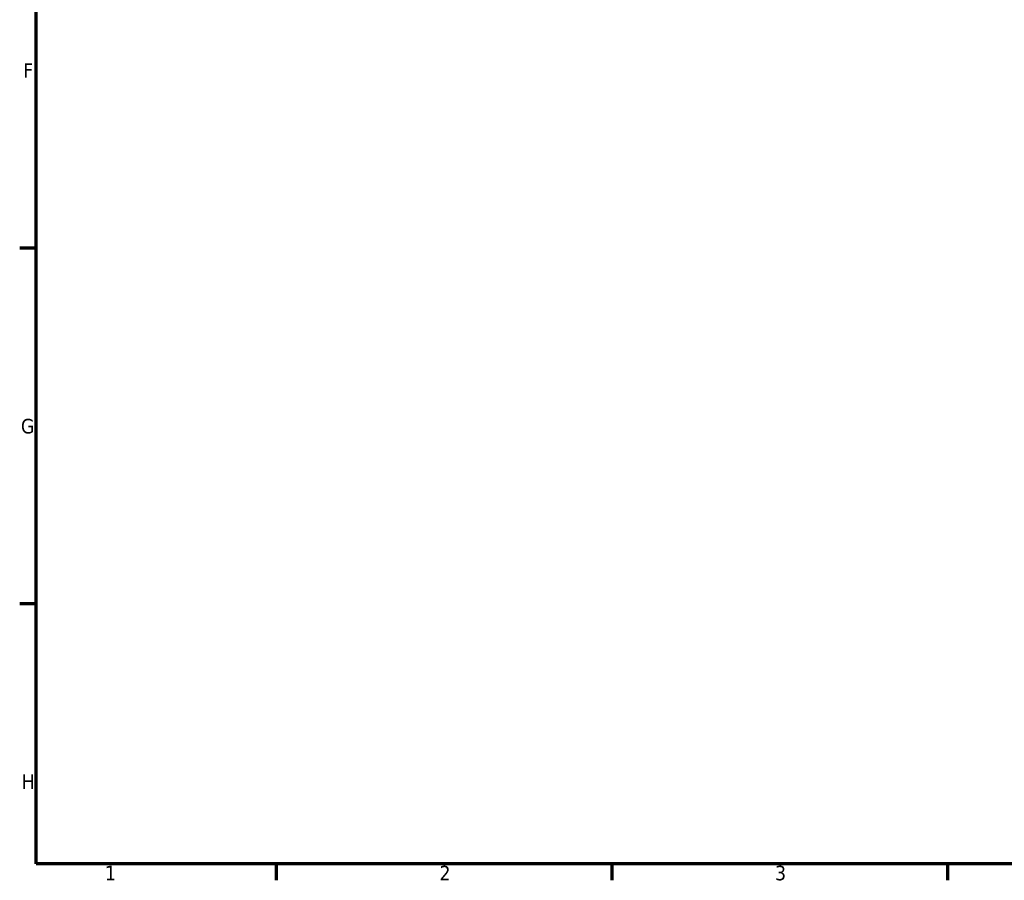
# Model space of a CAD drawing. Header units: millimetres. Extents: x 0 to 903, y -219 to 610.
# Tile 1 of 8: x 17 to 222, y 17 to 196. Entities that reach past the tile are written whole.
import ezdxf

# ---------------------------------------------------------------- set-up
doc = ezdxf.new("R2010")
doc.units = ezdxf.units.MM
doc.layers.add('Border (ANSI)', color=7, linetype='Continuous', lineweight=70)
doc.styles.add('Note Text (ANSI)', font='tahoma.ttf')

# ---------------------------------------------------------------- blocks, each defined once
blk = doc.blocks.new('Borders Default Border')
at = {"layer": 'Border (ANSI)'}
for p, q in [((20, 148.5), (16.55, 148.5)), ((20, 74.25), (16.55, 74.25)), ((70.08, 20), (70.08, 16.55)), ((140.17, 20), (140.17, 16.55)), ((210.25, 20), (210.25, 16.55))]:
    blk.add_line(p, q, dxfattribs=at)
at = {"layer": 'Border (ANSI)', "flags": 128}
blk.add_lwpolyline([(20, 20), (20, 574), (821, 574), (821, 20), (20, 20)], dxfattribs=at)
at = {"layer": 'Border (ANSI)', "char_height": 3.05, "attachment_point": 7, "style": 'Note Text (ANSI)'}
for s, insert in [('F', (17.29, 184.1)), ('G', (16.81, 109.79)), ('H', (16.97, 35.6)), ('2', (104.2, 16.55)), ('1', (34.35, 16.55)), ('3', (174.26, 16.49))]:
    blk.add_mtext(s, dxfattribs=dict(at, insert=insert))

msp = doc.modelspace()

# ---------------------------------------------------------------- block references
msp.add_blockref('Borders Default Border', (0, 0))

doc.saveas('drawing.dxf')
